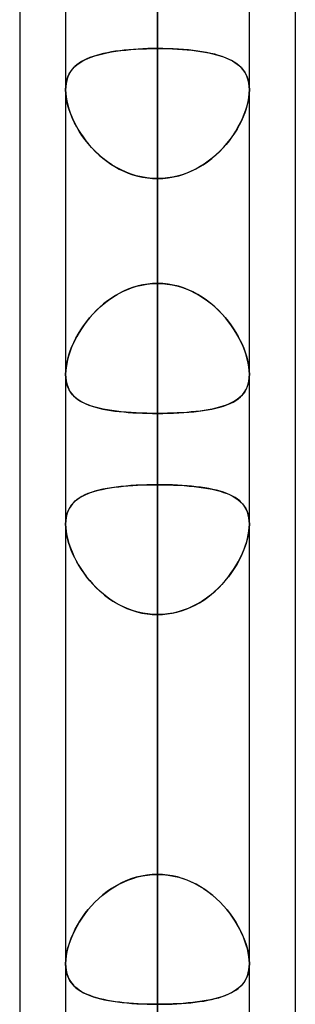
# Model space of a CAD drawing. Header units: millimetres. Extents: x -97 to 82, y -215 to 215.
# Tile 20 of 84: x -44 to -41.62, y -79.33 to -70.84. Entities that reach past the tile are written whole.
import ezdxf

# ---------------------------------------------------------------- set-up
doc = ezdxf.new("R2010")
doc.units = ezdxf.units.MM
doc.layers.add('MAIN-1', color=7, linetype='Continuous')
doc.layers.add('MAIN-2', color=7, linetype='Continuous')

msp = doc.modelspace()

# ---------------------------------------------------------------- linework, layer by layer
at = {"layer": 'MAIN-1'}
for p, q in [((-42.8113, 0), (-42.8113, -109.3184)), ((-43.6038, 0), (-43.6038, -108.8839)), ((-42.0188, -108.7738), (-42.0188, 0)), ((-44, -57.1029), (-44, -109.5547)), ((-41.6225, -57.4772), (-41.6225, -108.9024)), ((-43.6038, -71.4407), (-43.6037, -71.4403)), ((-43.6038, -71.441), (-43.6038, -71.4407)), ((-43.6038, -71.4414), (-43.6038, -71.441)), ((-43.6038, -71.4417), (-43.6038, -71.4414)), ((-43.6038, -71.4421), (-43.6038, -71.4417)), ((-43.6038, -71.4424), (-43.6038, -71.4421)), ((-42.0188, -71.44), (-42.0187, -71.4404)), ((-42.0187, -71.4404), (-42.0187, -71.4408)), ((-42.0187, -71.4408), (-42.0187, -71.4412)), ((-42.0187, -71.4412), (-42.0187, -71.4416)), ((-42.0187, -71.4416), (-42.0187, -71.442)), ((-42.0187, -71.442), (-42.0187, -71.4424)), ((-43.6038, -78.9811), (-43.6038, -78.9803)), ((-43.6038, -78.9818), (-43.6038, -78.9811)), ((-43.6038, -78.9826), (-43.6038, -78.9818)), ((-43.6038, -78.9834), (-43.6038, -78.9826)), ((-43.6038, -78.9841), (-43.6038, -78.9834)), ((-43.6037, -78.9849), (-43.6038, -78.9841)), ((-42.0187, -78.9819), (-42.0188, -78.9823)), ((-42.0187, -78.9804), (-42.0187, -78.9807)), ((-42.0187, -78.9807), (-42.0187, -78.981)), ((-42.0187, -78.981), (-42.0187, -78.9813)), ((-42.0187, -78.9813), (-42.0187, -78.9816)), ((-42.0187, -78.9816), (-42.0187, -78.9819))]:
    msp.add_line(p, q, dxfattribs=at)
at = {"layer": 'MAIN-2'}
for p, q in [((-42.8113, 0), (-42.8113, -100.4781)), ((-42.8113, 0), (-42.8113, -91.7312)), ((-42.8113, 0), (-42.8113, -82.9832)), ((-42.8113, 0), (-42.8113, -74.2339)), ((-42.8113, 0), (-42.8113, -108.1031)), ((-42.8113, 0), (-42.8113, -99.3568)), ((-42.8113, 0), (-42.8113, -90.6097)), ((-42.8113, 0), (-42.8113, -81.8616)), ((-42.8113, 0), (-42.8113, -73.112)), ((-42.8113, -108.1031), (-42.8113, 0)), ((-42.8113, -99.3568), (-42.8113, 0)), ((-42.8113, -90.6097), (-42.8113, 0)), ((-42.8113, -81.8616), (-42.8113, 0)), ((-42.8113, -73.112), (-42.8113, 0)), ((-42.8113, -109.3184), (-42.8113, 0)), ((-42.8113, -100.4781), (-42.8113, 0)), ((-42.8113, -91.7312), (-42.8113, 0)), ((-42.8113, -82.9832), (-42.8113, 0)), ((-42.8113, -74.2339), (-42.8113, 0)), ((-42.8113, -62.1878), (-42.8113, -83.5295)), ((-42.8113, -85.1145), (-42.8113, -63.4533)), ((-42.8113, -63.4533), (-42.8113, -71.0851)), ((-42.8113, -71.0851), (-42.8113, -63.4533)), ((-42.8113, -73.112), (-42.8113, -65.4827)), ((-42.8113, -65.4827), (-42.8113, -73.112)), ((-42.8113, -67.2254), (-42.8113, -74.8486)), ((-42.8113, -74.8486), (-42.8113, -67.2254)), ((-42.8113, -78.2109), (-42.8113, -70.5876)), ((-42.8113, -70.5876), (-42.8113, -78.2109)), ((-43.1365, -71.104), (-43.1734, -71.1091)), ((-43.1694, -71.1085), (-43.1283, -71.103)), ((-43.0985, -71.0996), (-43.1365, -71.104)), ((-43.1283, -71.103), (-43.0858, -71.0983)), ((-43.0594, -71.0957), (-43.0985, -71.0996)), ((-43.0858, -71.0983), (-43.042, -71.0942)), ((-43.0194, -71.0925), (-43.0594, -71.0957)), ((-43.042, -71.0942), (-42.9972, -71.0909)), ((-42.9787, -71.0898), (-43.0194, -71.0925)), ((-42.9972, -71.0909), (-42.9517, -71.0884)), ((-42.9375, -71.0877), (-42.9787, -71.0898)), ((-42.9517, -71.0884), (-42.9055, -71.0866)), ((-42.8958, -71.0863), (-42.9375, -71.0877)), ((-42.9055, -71.0866), (-42.8586, -71.0855)), ((-42.8537, -71.0854), (-42.8958, -71.0863)), ((-42.8586, -71.0855), (-42.8112, -71.0851)), ((-42.8112, -71.0851), (-42.8537, -71.0854)), ((-42.8113, -71.0851), (-42.8113, -95.8925)), ((-42.7654, -71.0855), (-42.8112, -71.0851)), ((-42.8112, -71.0851), (-42.7675, -71.0854)), ((-42.7675, -71.0854), (-42.7242, -71.0863)), ((-42.72, -71.0865), (-42.7654, -71.0855)), ((-42.7242, -71.0863), (-42.6812, -71.0879)), ((-42.6752, -71.0882), (-42.72, -71.0865)), ((-42.6812, -71.0879), (-42.6388, -71.0901)), ((-42.6311, -71.0906), (-42.6752, -71.0882)), ((-42.6388, -71.0901), (-42.597, -71.0929)), ((-42.5877, -71.0936), (-42.6311, -71.0906)), ((-42.597, -71.0929), (-42.5559, -71.0964)), ((-42.5451, -71.0974), (-42.5877, -71.0936)), ((-42.5559, -71.0964), (-42.5158, -71.1005)), ((-42.5037, -71.1019), (-42.5451, -71.0974)), ((-42.5158, -71.1005), (-42.4769, -71.1052)), ((-42.4635, -71.107), (-42.5037, -71.1019)), ((-42.4769, -71.1052), (-42.4392, -71.1106)), ((-42.4248, -71.1129), (-42.4635, -71.107)), ((-43.4443, -71.1858), (-43.4667, -71.1982)), ((-43.4637, -71.1965), (-43.4385, -71.1829)), ((-43.4202, -71.1742), (-43.4443, -71.1858)), ((-43.4385, -71.1829), (-43.4113, -71.1703)), ((-43.3946, -71.1635), (-43.4202, -71.1742)), ((-43.4113, -71.1703), (-43.3822, -71.1588)), ((-43.3674, -71.1536), (-43.3946, -71.1635)), ((-43.3822, -71.1588), (-43.3511, -71.1482)), ((-43.3387, -71.1444), (-43.3674, -71.1536)), ((-43.3511, -71.1482), (-43.3181, -71.1386)), ((-43.3084, -71.136), (-43.3387, -71.1444)), ((-43.3181, -71.1386), (-43.2834, -71.1298)), ((-43.2766, -71.1282), (-43.3084, -71.136)), ((-43.2834, -71.1298), (-43.247, -71.1219)), ((-43.2435, -71.1212), (-43.2766, -71.1282)), ((-43.247, -71.1219), (-43.209, -71.1148)), ((-43.209, -71.1148), (-43.2435, -71.1212)), ((-43.209, -71.1148), (-43.1694, -71.1085)), ((-43.1734, -71.1091), (-43.209, -71.1148)), ((-42.4392, -71.1106), (-42.4028, -71.1167)), ((-42.3876, -71.1195), (-42.4248, -71.1129)), ((-42.4028, -71.1167), (-42.3677, -71.1235)), ((-42.3518, -71.1269), (-42.3876, -71.1195)), ((-42.3677, -71.1235), (-42.3341, -71.131)), ((-42.3176, -71.1351), (-42.3518, -71.1269)), ((-42.3341, -71.131), (-42.3019, -71.1392)), ((-42.285, -71.1441), (-42.3176, -71.1351)), ((-42.3019, -71.1392), (-42.2713, -71.1482)), ((-42.2541, -71.1539), (-42.285, -71.1441)), ((-42.2713, -71.1482), (-42.2424, -71.158)), ((-42.225, -71.1646), (-42.2541, -71.1539)), ((-42.2424, -71.158), (-42.2152, -71.1686)), ((-42.1978, -71.1763), (-42.225, -71.1646)), ((-42.2152, -71.1686), (-42.1896, -71.1801)), ((-42.1723, -71.1889), (-42.1978, -71.1763)), ((-42.1896, -71.1801), (-42.1657, -71.1925)), ((-42.1488, -71.2025), (-42.1723, -71.1889)), ((-42.1657, -71.1925), (-42.1436, -71.2058)), ((-43.5546, -71.276), (-43.5673, -71.2953)), ((-43.5596, -71.283), (-43.5444, -71.2629)), ((-43.5402, -71.258), (-43.5546, -71.276)), ((-43.5444, -71.2629), (-43.5272, -71.2443)), ((-43.5242, -71.2413), (-43.5402, -71.258)), ((-43.5272, -71.2443), (-43.5081, -71.2271)), ((-43.5066, -71.2259), (-43.5242, -71.2413)), ((-43.5081, -71.2271), (-43.4869, -71.2112)), ((-43.4874, -71.2115), (-43.5066, -71.2259)), ((-43.4667, -71.1982), (-43.4874, -71.2115)), ((-43.4869, -71.2112), (-43.4637, -71.1965)), ((-42.1271, -71.2172), (-42.1488, -71.2025)), ((-42.1436, -71.2058), (-42.1232, -71.2202)), ((-42.1074, -71.2331), (-42.1271, -71.2172)), ((-42.1232, -71.2202), (-42.1045, -71.2356)), ((-42.0895, -71.2501), (-42.1074, -71.2331)), ((-42.1045, -71.2356), (-42.0874, -71.2524)), ((-42.0735, -71.2685), (-42.0895, -71.2501)), ((-42.0874, -71.2524), (-42.072, -71.2705)), ((-42.0593, -71.2885), (-42.0735, -71.2685)), ((-42.072, -71.2705), (-42.0584, -71.29)), ((-43.5945, -71.3624), (-43.5996, -71.3877)), ((-43.5985, -71.3811), (-43.5922, -71.3539)), ((-43.5873, -71.3385), (-43.5945, -71.3624)), ((-43.5922, -71.3539), (-43.5836, -71.3284)), ((-43.5783, -71.3161), (-43.5873, -71.3385)), ((-43.5836, -71.3284), (-43.5727, -71.3048)), ((-43.5673, -71.2953), (-43.5783, -71.3161)), ((-43.5727, -71.3048), (-43.5596, -71.283)), ((-42.0472, -71.31), (-42.0593, -71.2885)), ((-42.0584, -71.29), (-42.0467, -71.3111)), ((-42.0371, -71.3332), (-42.0472, -71.31)), ((-42.0467, -71.3111), (-42.0369, -71.3337)), ((-42.0291, -71.3582), (-42.0371, -71.3332)), ((-42.0369, -71.3337), (-42.0291, -71.3581)), ((-42.0291, -71.3581), (-42.0235, -71.384)), ((-42.0233, -71.3848), (-42.0291, -71.3582)), ((-43.6028, -71.4144), (-43.6038, -71.4424)), ((-43.6026, -71.4743), (-43.6038, -71.4424)), ((-43.6038, -71.4424), (-43.6027, -71.4726)), ((-43.6037, -71.4403), (-43.6024, -71.41)), ((-43.5996, -71.3877), (-43.6028, -71.4144)), ((-43.6024, -71.41), (-43.5985, -71.3811)), ((-42.0235, -71.384), (-42.02, -71.4113)), ((-42.0199, -71.4129), (-42.0233, -71.3848)), ((-42.02, -71.4113), (-42.0188, -71.44)), ((-42.02, -71.4743), (-42.0187, -71.4424)), ((-42.0187, -71.4424), (-42.0199, -71.4129)), ((-42.0187, -71.4424), (-42.0198, -71.4726)), ((-43.6027, -71.4726), (-43.5993, -71.5042)), ((-43.5988, -71.5078), (-43.6026, -71.4743)), ((-43.5993, -71.5042), (-43.5937, -71.5372)), ((-43.5926, -71.5427), (-43.5988, -71.5078)), ((-42.0299, -71.5427), (-42.0237, -71.5078)), ((-42.0232, -71.5042), (-42.0288, -71.5372)), ((-42.0237, -71.5078), (-42.02, -71.4743)), ((-42.0198, -71.4726), (-42.0232, -71.5042)), ((-43.5937, -71.5372), (-43.586, -71.571)), ((-43.584, -71.5784), (-43.5926, -71.5427)), ((-43.586, -71.571), (-43.5761, -71.6053)), ((-43.5731, -71.6147), (-43.584, -71.5784)), ((-43.5761, -71.6053), (-43.5642, -71.6401)), ((-43.56, -71.6514), (-43.5731, -71.6147)), ((-42.0625, -71.6514), (-42.0494, -71.6147)), ((-42.0464, -71.6053), (-42.0583, -71.6401)), ((-42.0494, -71.6147), (-42.0385, -71.5784)), ((-42.0365, -71.571), (-42.0464, -71.6053)), ((-42.0385, -71.5784), (-42.0299, -71.5427)), ((-42.0288, -71.5372), (-42.0365, -71.571)), ((-43.5642, -71.6401), (-43.5504, -71.6751)), ((-43.5447, -71.6883), (-43.56, -71.6514)), ((-43.5504, -71.6751), (-43.5346, -71.7103)), ((-43.5273, -71.7251), (-43.5447, -71.6883)), ((-42.0952, -71.7251), (-42.0778, -71.6883)), ((-42.0721, -71.6751), (-42.0879, -71.7103)), ((-42.0778, -71.6883), (-42.0625, -71.6514)), ((-42.0583, -71.6401), (-42.0721, -71.6751)), ((-43.5346, -71.7103), (-43.5169, -71.7453)), ((-43.5079, -71.7617), (-43.5273, -71.7251)), ((-43.5169, -71.7453), (-43.4974, -71.7801)), ((-43.4865, -71.7982), (-43.5079, -71.7617)), ((-43.4974, -71.7801), (-43.4762, -71.8145)), ((-42.1251, -71.7801), (-42.1463, -71.8145)), ((-42.136, -71.7982), (-42.1145, -71.7617)), ((-42.1056, -71.7453), (-42.1251, -71.7801)), ((-42.1145, -71.7617), (-42.0952, -71.7251)), ((-42.0879, -71.7103), (-42.1056, -71.7453)), ((-43.4631, -71.8343), (-43.4865, -71.7982)), ((-43.4762, -71.8145), (-43.4533, -71.8484)), ((-43.4375, -71.8699), (-43.4631, -71.8343)), ((-43.4533, -71.8484), (-43.4287, -71.8815)), ((-43.41, -71.9048), (-43.4375, -71.8699)), ((-42.2125, -71.9048), (-42.185, -71.8699)), ((-42.1692, -71.8484), (-42.1938, -71.8815)), ((-42.185, -71.8699), (-42.1594, -71.8343)), ((-42.1463, -71.8145), (-42.1692, -71.8484)), ((-42.1594, -71.8343), (-42.136, -71.7982)), ((-43.4287, -71.8815), (-43.4025, -71.9138)), ((-43.3805, -71.9388), (-43.41, -71.9048)), ((-43.4025, -71.9138), (-43.3748, -71.945)), ((-43.3491, -71.9717), (-43.3805, -71.9388)), ((-43.3748, -71.945), (-43.3456, -71.9751)), ((-42.2477, -71.945), (-42.2769, -71.9751)), ((-42.2734, -71.9717), (-42.242, -71.9388)), ((-42.22, -71.9138), (-42.2477, -71.945)), ((-42.242, -71.9388), (-42.2125, -71.9048)), ((-42.1938, -71.8815), (-42.22, -71.9138)), ((-43.3158, -72.0033), (-43.3491, -71.9717)), ((-43.3456, -71.9751), (-43.315, -72.004)), ((-43.2806, -72.0333), (-43.3158, -72.0033)), ((-43.315, -72.004), (-43.2829, -72.0314)), ((-43.2829, -72.0314), (-43.2494, -72.0574)), ((-43.2439, -72.0614), (-43.2806, -72.0333)), ((-42.3786, -72.0614), (-42.3419, -72.0333)), ((-42.3396, -72.0314), (-42.3731, -72.0574)), ((-42.3419, -72.0333), (-42.3067, -72.0033)), ((-42.3075, -72.004), (-42.3396, -72.0314)), ((-42.2769, -71.9751), (-42.3075, -72.004)), ((-42.3067, -72.0033), (-42.2734, -71.9717)), ((-43.2494, -72.0574), (-43.2146, -72.0817)), ((-43.2056, -72.0875), (-43.2439, -72.0614)), ((-43.2146, -72.0817), (-43.1785, -72.1042)), ((-43.1659, -72.1115), (-43.2056, -72.0875)), ((-43.1785, -72.1042), (-43.1411, -72.1249)), ((-43.1248, -72.1331), (-43.1659, -72.1115)), ((-43.1411, -72.1249), (-43.1026, -72.1435)), ((-42.4813, -72.1249), (-42.5199, -72.1435)), ((-42.4977, -72.1331), (-42.4566, -72.1115)), ((-42.444, -72.1042), (-42.4813, -72.1249)), ((-42.4566, -72.1115), (-42.4169, -72.0875)), ((-42.4079, -72.0817), (-42.444, -72.1042)), ((-42.4169, -72.0875), (-42.3786, -72.0614)), ((-42.3731, -72.0574), (-42.4079, -72.0817)), ((-43.0824, -72.1523), (-43.1248, -72.1331)), ((-43.1026, -72.1435), (-43.0631, -72.16)), ((-43.0388, -72.1688), (-43.0824, -72.1523)), ((-43.0631, -72.16), (-43.0227, -72.1741)), ((-42.9945, -72.1825), (-43.0388, -72.1688)), ((-43.0227, -72.1741), (-42.9814, -72.1859)), ((-42.9495, -72.1932), (-42.9945, -72.1825)), ((-42.9814, -72.1859), (-42.9394, -72.1952)), ((-42.9038, -72.201), (-42.9495, -72.1932)), ((-42.9394, -72.1952), (-42.897, -72.2019)), ((-42.8577, -72.2057), (-42.9038, -72.201)), ((-42.897, -72.2019), (-42.8542, -72.2059)), ((-42.8112, -72.2072), (-42.8577, -72.2057)), ((-42.8542, -72.2059), (-42.8112, -72.2072)), ((-42.8113, -97.4775), (-42.8113, -72.2072)), ((-42.8113, -72.2072), (-42.8113, -79.8366)), ((-42.8112, -72.2072), (-42.7648, -72.2057)), ((-42.7683, -72.2059), (-42.8112, -72.2072)), ((-42.8113, -79.8366), (-42.8113, -72.2072)), ((-42.7255, -72.2019), (-42.7683, -72.2059)), ((-42.7648, -72.2057), (-42.7187, -72.201)), ((-42.6831, -72.1952), (-42.7255, -72.2019)), ((-42.7187, -72.201), (-42.673, -72.1932)), ((-42.6411, -72.1859), (-42.6831, -72.1952)), ((-42.673, -72.1932), (-42.628, -72.1825)), ((-42.5998, -72.1741), (-42.6411, -72.1859)), ((-42.628, -72.1825), (-42.5837, -72.1688)), ((-42.5594, -72.16), (-42.5998, -72.1741)), ((-42.5837, -72.1688), (-42.5401, -72.1523)), ((-42.5199, -72.1435), (-42.5594, -72.16)), ((-42.5401, -72.1523), (-42.4977, -72.1331)), ((-43.0192, -73.1452), (-43.0593, -73.1595)), ((-43.0347, -73.1504), (-42.9913, -73.1368)), ((-42.9786, -73.1334), (-43.0192, -73.1452)), ((-42.9913, -73.1368), (-42.9472, -73.1261)), ((-42.9374, -73.1241), (-42.9786, -73.1334)), ((-42.9472, -73.1261), (-42.9024, -73.1183)), ((-42.8957, -73.1174), (-42.9374, -73.1241)), ((-42.9024, -73.1183), (-42.8571, -73.1136)), ((-42.8536, -73.1134), (-42.8957, -73.1174)), ((-42.8571, -73.1136), (-42.8112, -73.112)), ((-42.8112, -73.112), (-42.8536, -73.1134)), ((-42.8112, -73.112), (-42.7688, -73.1134)), ((-42.7654, -73.1136), (-42.8112, -73.112)), ((-42.7688, -73.1134), (-42.7268, -73.1174)), ((-42.7201, -73.1183), (-42.7654, -73.1136)), ((-42.7268, -73.1174), (-42.6851, -73.1241)), ((-42.6753, -73.1261), (-42.7201, -73.1183)), ((-42.6851, -73.1241), (-42.6439, -73.1334)), ((-42.6312, -73.1368), (-42.6753, -73.1261)), ((-42.6439, -73.1334), (-42.6033, -73.1452)), ((-42.5878, -73.1504), (-42.6312, -73.1368)), ((-42.6033, -73.1452), (-42.5632, -73.1595)), ((-43.2348, -73.2564), (-43.1975, -73.2308)), ((-43.1732, -73.2156), (-43.2089, -73.2383)), ((-43.1975, -73.2308), (-43.1588, -73.2072)), ((-43.1364, -73.1949), (-43.1732, -73.2156)), ((-43.1588, -73.2072), (-43.1187, -73.1858)), ((-43.0984, -73.1761), (-43.1364, -73.1949)), ((-43.1187, -73.1858), (-43.0772, -73.1668)), ((-43.0593, -73.1595), (-43.0984, -73.1761)), ((-43.0772, -73.1668), (-43.0347, -73.1504)), ((-42.5453, -73.1668), (-42.5878, -73.1504)), ((-42.5632, -73.1595), (-42.5241, -73.1761)), ((-42.5038, -73.1858), (-42.5453, -73.1668)), ((-42.5241, -73.1761), (-42.4861, -73.1949)), ((-42.4637, -73.2072), (-42.5038, -73.1858)), ((-42.4861, -73.1949), (-42.4493, -73.2156)), ((-42.425, -73.2308), (-42.4637, -73.2072)), ((-42.4493, -73.2156), (-42.4136, -73.2383)), ((-42.3877, -73.2564), (-42.425, -73.2308)), ((-43.3083, -73.3164), (-43.3386, -73.3453)), ((-43.3374, -73.344), (-43.3048, -73.3132)), ((-43.2765, -73.2889), (-43.3083, -73.3164)), ((-43.3048, -73.3132), (-43.2705, -73.284)), ((-43.2434, -73.2628), (-43.2765, -73.2889)), ((-43.2705, -73.284), (-43.2348, -73.2564)), ((-43.2089, -73.2383), (-43.2434, -73.2628)), ((-42.4136, -73.2383), (-42.3791, -73.2628)), ((-42.352, -73.284), (-42.3877, -73.2564)), ((-42.3791, -73.2628), (-42.346, -73.2889)), ((-42.3177, -73.3132), (-42.352, -73.284)), ((-42.346, -73.2889), (-42.3142, -73.3164)), ((-42.2851, -73.344), (-42.3177, -73.3132)), ((-42.3142, -73.3164), (-42.2839, -73.3453)), ((-43.3974, -73.4094), (-43.3683, -73.3762)), ((-43.3674, -73.3752), (-43.3946, -73.4061)), ((-43.3683, -73.3762), (-43.3374, -73.344)), ((-43.3386, -73.3453), (-43.3674, -73.3752)), ((-42.2542, -73.3762), (-42.2851, -73.344)), ((-42.2839, -73.3453), (-42.2551, -73.3752)), ((-42.2551, -73.3752), (-42.2279, -73.4061)), ((-42.2251, -73.4094), (-42.2542, -73.3762)), ((-43.4737, -73.5138), (-43.4501, -73.4784)), ((-43.4443, -73.4701), (-43.4667, -73.5029)), ((-43.4501, -73.4784), (-43.4247, -73.4436)), ((-43.4202, -73.4378), (-43.4443, -73.4701)), ((-43.4247, -73.4436), (-43.3974, -73.4094)), ((-43.3946, -73.4061), (-43.4202, -73.4378)), ((-42.2279, -73.4061), (-42.2023, -73.4378)), ((-42.1978, -73.4436), (-42.2251, -73.4094)), ((-42.2023, -73.4378), (-42.1782, -73.4701)), ((-42.1724, -73.4784), (-42.1978, -73.4436)), ((-42.1782, -73.4701), (-42.1558, -73.5029)), ((-42.1488, -73.5138), (-42.1724, -73.4784)), ((-43.5066, -73.5695), (-43.5242, -73.6032)), ((-43.5151, -73.5854), (-43.4954, -73.5495)), ((-43.4875, -73.5361), (-43.5066, -73.5695)), ((-43.4954, -73.5495), (-43.4737, -73.5138)), ((-43.4667, -73.5029), (-43.4875, -73.5361)), ((-42.1558, -73.5029), (-42.135, -73.5361)), ((-42.1271, -73.5495), (-42.1488, -73.5138)), ((-42.135, -73.5361), (-42.1159, -73.5695)), ((-42.1073, -73.5854), (-42.1271, -73.5495)), ((-42.1159, -73.5695), (-42.0983, -73.6032)), ((-43.5403, -73.6371), (-43.5547, -73.6711)), ((-43.549, -73.6573), (-43.533, -73.6213)), ((-43.5242, -73.6032), (-43.5403, -73.6371)), ((-43.533, -73.6213), (-43.5151, -73.5854)), ((-42.0895, -73.6213), (-42.1073, -73.5854)), ((-42.0983, -73.6032), (-42.0822, -73.6371)), ((-42.0735, -73.6573), (-42.0895, -73.6213)), ((-42.0822, -73.6371), (-42.0678, -73.6711)), ((-43.5783, -73.7387), (-43.5873, -73.7719)), ((-43.5854, -73.7643), (-43.5753, -73.729)), ((-43.5674, -73.705), (-43.5783, -73.7387)), ((-43.5753, -73.729), (-43.5632, -73.6933)), ((-43.5547, -73.6711), (-43.5674, -73.705)), ((-43.5632, -73.6933), (-43.549, -73.6573)), ((-42.0593, -73.6933), (-42.0735, -73.6573)), ((-42.0678, -73.6711), (-42.0551, -73.705)), ((-42.0472, -73.729), (-42.0593, -73.6933)), ((-42.0551, -73.705), (-42.0442, -73.7387)), ((-42.0371, -73.7643), (-42.0472, -73.729)), ((-42.0442, -73.7387), (-42.0352, -73.7719)), ((-43.5945, -73.8046), (-43.5997, -73.8363)), ((-43.5992, -73.8327), (-43.5934, -73.799)), ((-43.5873, -73.7719), (-43.5945, -73.8046)), ((-43.5934, -73.799), (-43.5854, -73.7643)), ((-42.0291, -73.799), (-42.0371, -73.7643)), ((-42.0352, -73.7719), (-42.028, -73.8046)), ((-42.0233, -73.8327), (-42.0291, -73.799)), ((-42.028, -73.8046), (-42.0228, -73.8363)), ((-43.6038, -73.896), (-43.6026, -73.8651)), ((-43.6028, -73.8667), (-43.6038, -73.896)), ((-43.6038, -73.896), (-43.6027, -73.9249)), ((-43.6025, -73.9264), (-43.6038, -73.896)), ((-43.5997, -73.8363), (-43.6028, -73.8667)), ((-43.6026, -73.8651), (-43.5992, -73.8327)), ((-42.0199, -73.8651), (-42.0233, -73.8327)), ((-42.0228, -73.8363), (-42.0197, -73.8667)), ((-42.02, -73.9264), (-42.0187, -73.896)), ((-42.0187, -73.896), (-42.0199, -73.8651)), ((-42.0187, -73.896), (-42.0198, -73.9249)), ((-42.0197, -73.8667), (-42.0187, -73.896)), ((-43.6027, -73.9249), (-43.5993, -73.9524)), ((-43.5988, -73.9553), (-43.6025, -73.9264)), ((-43.5993, -73.9524), (-43.5937, -73.9784)), ((-43.5926, -73.9825), (-43.5988, -73.9553)), ((-43.5937, -73.9784), (-43.586, -74.0027)), ((-43.584, -74.0078), (-43.5926, -73.9825)), ((-42.0385, -74.0078), (-42.0299, -73.9825)), ((-42.0288, -73.9784), (-42.0365, -74.0027)), ((-42.0299, -73.9825), (-42.0237, -73.9553)), ((-42.0232, -73.9524), (-42.0288, -73.9784)), ((-42.0237, -73.9553), (-42.02, -73.9264)), ((-42.0198, -73.9249), (-42.0232, -73.9524)), ((-43.586, -74.0027), (-43.5761, -74.0252)), ((-43.5731, -74.0311), (-43.584, -74.0078)), ((-43.5761, -74.0252), (-43.5642, -74.0461)), ((-43.5599, -74.0525), (-43.5731, -74.0311)), ((-43.5642, -74.0461), (-43.5503, -74.0653)), ((-43.5446, -74.0721), (-43.5599, -74.0525)), ((-43.5503, -74.0653), (-43.5345, -74.083)), ((-43.5273, -74.0901), (-43.5446, -74.0721)), ((-42.0952, -74.0901), (-42.0779, -74.0721)), ((-42.0722, -74.0653), (-42.088, -74.083)), ((-42.0779, -74.0721), (-42.0626, -74.0525)), ((-42.0583, -74.0461), (-42.0722, -74.0653)), ((-42.0626, -74.0525), (-42.0494, -74.0311)), ((-42.0464, -74.0252), (-42.0583, -74.0461)), ((-42.0494, -74.0311), (-42.0385, -74.0078)), ((-42.0365, -74.0027), (-42.0464, -74.0252)), ((-43.5345, -74.083), (-43.5169, -74.0994)), ((-43.5079, -74.1066), (-43.5273, -74.0901)), ((-43.5169, -74.0994), (-43.4974, -74.1143)), ((-43.4865, -74.1217), (-43.5079, -74.1066)), ((-43.4974, -74.1143), (-43.4762, -74.1281)), ((-43.4631, -74.1355), (-43.4865, -74.1217)), ((-43.4762, -74.1281), (-43.4533, -74.1406)), ((-43.4376, -74.1482), (-43.4631, -74.1355)), ((-43.4533, -74.1406), (-43.4287, -74.1521)), ((-43.41, -74.1597), (-43.4376, -74.1482)), ((-43.4287, -74.1521), (-43.4026, -74.1625)), ((-43.3806, -74.1702), (-43.41, -74.1597)), ((-43.4026, -74.1625), (-43.3749, -74.172)), ((-42.2199, -74.1625), (-42.2476, -74.172)), ((-42.2419, -74.1702), (-42.2125, -74.1597)), ((-42.1938, -74.1521), (-42.2199, -74.1625)), ((-42.2125, -74.1597), (-42.1849, -74.1482)), ((-42.1692, -74.1406), (-42.1938, -74.1521)), ((-42.1849, -74.1482), (-42.1594, -74.1355)), ((-42.1463, -74.1281), (-42.1692, -74.1406)), ((-42.1594, -74.1355), (-42.136, -74.1217)), ((-42.1251, -74.1143), (-42.1463, -74.1281)), ((-42.136, -74.1217), (-42.1146, -74.1066)), ((-42.1056, -74.0994), (-42.1251, -74.1143)), ((-42.1146, -74.1066), (-42.0952, -74.0901)), ((-42.088, -74.083), (-42.1056, -74.0994)), ((-43.3492, -74.1797), (-43.3806, -74.1702)), ((-43.3749, -74.172), (-43.3457, -74.1807)), ((-43.3158, -74.1884), (-43.3492, -74.1797)), ((-43.3457, -74.1807), (-43.3151, -74.1886)), ((-43.2807, -74.1961), (-43.3158, -74.1884)), ((-43.3151, -74.1886), (-43.283, -74.1957)), ((-43.283, -74.1957), (-43.2495, -74.2021)), ((-43.244, -74.203), (-43.2807, -74.1961)), ((-43.2495, -74.2021), (-43.2147, -74.2078)), ((-43.2057, -74.2091), (-43.244, -74.203)), ((-43.2147, -74.2078), (-43.1786, -74.2129)), ((-43.166, -74.2145), (-43.2057, -74.2091)), ((-43.1786, -74.2129), (-43.1413, -74.2174)), ((-43.1249, -74.2191), (-43.166, -74.2145)), ((-43.1413, -74.2174), (-43.1028, -74.2213)), ((-43.0825, -74.2231), (-43.1249, -74.2191)), ((-43.1028, -74.2213), (-43.0633, -74.2247)), ((-43.0389, -74.2264), (-43.0825, -74.2231)), ((-43.0633, -74.2247), (-43.0228, -74.2275)), ((-42.9946, -74.2291), (-43.0389, -74.2264)), ((-43.0228, -74.2275), (-42.9815, -74.2298)), ((-42.9495, -74.2312), (-42.9946, -74.2291)), ((-42.9815, -74.2298), (-42.9395, -74.2316)), ((-42.9039, -74.2327), (-42.9495, -74.2312)), ((-42.9395, -74.2316), (-42.897, -74.2328)), ((-42.8578, -74.2336), (-42.9039, -74.2327)), ((-42.897, -74.2328), (-42.8543, -74.2336)), ((-42.8112, -74.2339), (-42.8578, -74.2336)), ((-42.8543, -74.2336), (-42.8112, -74.2339)), ((-42.8113, -81.8616), (-42.8113, -74.2339)), ((-42.7682, -74.2336), (-42.8112, -74.2339)), ((-42.8112, -74.2339), (-42.7647, -74.2336)), ((-42.8113, -74.2339), (-42.8113, -81.8616)), ((-42.7255, -74.2328), (-42.7682, -74.2336)), ((-42.7647, -74.2336), (-42.7186, -74.2327)), ((-42.683, -74.2316), (-42.7255, -74.2328)), ((-42.7186, -74.2327), (-42.673, -74.2312)), ((-42.641, -74.2298), (-42.683, -74.2316)), ((-42.673, -74.2312), (-42.6279, -74.2291)), ((-42.5997, -74.2275), (-42.641, -74.2298)), ((-42.6279, -74.2291), (-42.5836, -74.2264)), ((-42.5592, -74.2247), (-42.5997, -74.2275)), ((-42.5836, -74.2264), (-42.54, -74.2231)), ((-42.5197, -74.2213), (-42.5592, -74.2247)), ((-42.54, -74.2231), (-42.4976, -74.2191)), ((-42.4812, -74.2174), (-42.5197, -74.2213)), ((-42.4976, -74.2191), (-42.4565, -74.2145)), ((-42.4439, -74.2129), (-42.4812, -74.2174)), ((-42.4565, -74.2145), (-42.4168, -74.2091)), ((-42.4078, -74.2078), (-42.4439, -74.2129)), ((-42.4168, -74.2091), (-42.3785, -74.203)), ((-42.373, -74.2021), (-42.4078, -74.2078)), ((-42.3785, -74.203), (-42.3418, -74.1961)), ((-42.3395, -74.1957), (-42.373, -74.2021)), ((-42.3418, -74.1961), (-42.3067, -74.1884)), ((-42.3074, -74.1886), (-42.3395, -74.1957)), ((-42.2768, -74.1807), (-42.3074, -74.1886)), ((-42.3067, -74.1884), (-42.2733, -74.1797)), ((-42.2476, -74.172), (-42.2768, -74.1807)), ((-42.2733, -74.1797), (-42.2419, -74.1702)), ((-43.411, -74.9253), (-43.4383, -74.937)), ((-43.4342, -74.9351), (-43.4083, -74.9242)), ((-43.3817, -74.9146), (-43.411, -74.9253)), ((-43.4083, -74.9242), (-43.3807, -74.9142)), ((-43.3505, -74.9048), (-43.3817, -74.9146)), ((-43.3807, -74.9142), (-43.3514, -74.9051)), ((-43.3514, -74.9051), (-43.3205, -74.8968)), ((-43.3174, -74.896), (-43.3505, -74.9048)), ((-43.3205, -74.8968), (-43.2881, -74.8892)), ((-43.2823, -74.888), (-43.3174, -74.896)), ((-43.2881, -74.8892), (-43.2543, -74.8824)), ((-43.2456, -74.8809), (-43.2823, -74.888)), ((-43.2543, -74.8824), (-43.2192, -74.8763)), ((-43.2074, -74.8745), (-43.2456, -74.8809)), ((-43.2192, -74.8763), (-43.1827, -74.8709)), ((-43.1677, -74.8689), (-43.2074, -74.8745)), ((-43.1827, -74.8709), (-43.1449, -74.8661)), ((-43.1265, -74.8641), (-43.1677, -74.8689)), ((-43.1449, -74.8661), (-43.1059, -74.862)), ((-43.0841, -74.8599), (-43.1265, -74.8641)), ((-43.1059, -74.862), (-43.0658, -74.8584)), ((-43.0403, -74.8564), (-43.0841, -74.8599)), ((-43.0658, -74.8584), (-43.0249, -74.8553)), ((-42.9957, -74.8536), (-43.0403, -74.8564)), ((-43.0249, -74.8553), (-42.9833, -74.8529)), ((-42.9503, -74.8514), (-42.9957, -74.8536)), ((-42.9833, -74.8529), (-42.9411, -74.851)), ((-42.9044, -74.8498), (-42.9503, -74.8514)), ((-42.9411, -74.851), (-42.8982, -74.8497)), ((-42.858, -74.8489), (-42.9044, -74.8498)), ((-42.8982, -74.8497), (-42.8549, -74.8489)), ((-42.8112, -74.8486), (-42.858, -74.8489)), ((-42.8549, -74.8489), (-42.8112, -74.8486)), ((-42.8113, -78.2109), (-42.8113, -74.8486)), ((-42.8113, -74.8486), (-42.8113, -78.2109)), ((-42.7676, -74.8489), (-42.8112, -74.8486)), ((-42.8112, -74.8486), (-42.7645, -74.8489)), ((-42.7243, -74.8497), (-42.7676, -74.8489)), ((-42.7645, -74.8489), (-42.7181, -74.8498)), ((-42.6814, -74.851), (-42.7243, -74.8497)), ((-42.7181, -74.8498), (-42.6722, -74.8514)), ((-42.6392, -74.8529), (-42.6814, -74.851)), ((-42.6722, -74.8514), (-42.6268, -74.8536)), ((-42.5976, -74.8553), (-42.6392, -74.8529)), ((-42.6268, -74.8536), (-42.5822, -74.8564)), ((-42.5567, -74.8584), (-42.5976, -74.8553)), ((-42.5822, -74.8564), (-42.5384, -74.8599)), ((-42.5166, -74.862), (-42.5567, -74.8584)), ((-42.5384, -74.8599), (-42.496, -74.8641)), ((-42.4776, -74.8661), (-42.5166, -74.862)), ((-42.496, -74.8641), (-42.4548, -74.8689)), ((-42.4398, -74.8709), (-42.4776, -74.8661)), ((-42.4548, -74.8689), (-42.4151, -74.8745)), ((-42.4033, -74.8763), (-42.4398, -74.8709)), ((-42.4151, -74.8745), (-42.3769, -74.8809)), ((-42.3682, -74.8824), (-42.4033, -74.8763)), ((-42.3769, -74.8809), (-42.3402, -74.888)), ((-42.3344, -74.8892), (-42.3682, -74.8824)), ((-42.3402, -74.888), (-42.3051, -74.896)), ((-42.302, -74.8968), (-42.3344, -74.8892)), ((-42.3051, -74.896), (-42.272, -74.9048)), ((-42.2711, -74.9051), (-42.302, -74.8968)), ((-42.272, -74.9048), (-42.2408, -74.9146)), ((-42.2418, -74.9142), (-42.2711, -74.9051)), ((-42.2142, -74.9242), (-42.2418, -74.9142)), ((-42.2408, -74.9146), (-42.2115, -74.9253)), ((-42.1883, -74.9351), (-42.2142, -74.9242)), ((-42.2115, -74.9253), (-42.1842, -74.937)), ((-43.5448, -75.0137), (-43.5601, -75.0335)), ((-43.5523, -75.0229), (-43.5371, -75.0052)), ((-43.5275, -74.9956), (-43.5448, -75.0137)), ((-43.5371, -75.0052), (-43.5201, -74.9889)), ((-43.5081, -74.979), (-43.5275, -74.9956)), ((-43.5201, -74.9889), (-43.5013, -74.9738)), ((-43.4869, -74.9638), (-43.5081, -74.979)), ((-43.5013, -74.9738), (-43.4807, -74.9598)), ((-43.4636, -74.9498), (-43.4869, -74.9638)), ((-43.4807, -74.9598), (-43.4584, -74.947)), ((-43.4383, -74.937), (-43.4636, -74.9498)), ((-43.4584, -74.947), (-43.4342, -74.9351)), ((-42.1641, -74.947), (-42.1883, -74.9351)), ((-42.1842, -74.937), (-42.1589, -74.9498)), ((-42.1418, -74.9598), (-42.1641, -74.947)), ((-42.1589, -74.9498), (-42.1356, -74.9638)), ((-42.1212, -74.9738), (-42.1418, -74.9598)), ((-42.1356, -74.9638), (-42.1144, -74.979)), ((-42.1024, -74.9889), (-42.1212, -74.9738)), ((-42.1144, -74.979), (-42.095, -74.9956)), ((-42.0854, -75.0052), (-42.1024, -74.9889)), ((-42.095, -74.9956), (-42.0777, -75.0137)), ((-42.0702, -75.0229), (-42.0854, -75.0052)), ((-42.0777, -75.0137), (-42.0625, -75.0335)), ((-43.5941, -75.109), (-43.5866, -75.085)), ((-43.5841, -75.0784), (-43.5927, -75.1038)), ((-43.5866, -75.085), (-43.5771, -75.0627)), ((-43.5732, -75.055), (-43.5841, -75.0784)), ((-43.5771, -75.0627), (-43.5656, -75.042)), ((-43.5601, -75.0335), (-43.5732, -75.055)), ((-43.5656, -75.042), (-43.5523, -75.0229)), ((-42.0569, -75.042), (-42.0702, -75.0229)), ((-42.0625, -75.0335), (-42.0493, -75.055)), ((-42.0454, -75.0627), (-42.0569, -75.042)), ((-42.0493, -75.055), (-42.0384, -75.0784)), ((-42.0359, -75.085), (-42.0454, -75.0627)), ((-42.0384, -75.0784), (-42.0298, -75.1038)), ((-42.0284, -75.109), (-42.0359, -75.085)), ((-43.6026, -75.1597), (-43.6038, -75.1901)), ((-43.6038, -75.19), (-43.6027, -75.1616)), ((-43.6027, -75.1616), (-43.5995, -75.1346)), ((-43.5989, -75.131), (-43.6026, -75.1597)), ((-43.5995, -75.1346), (-43.5941, -75.109)), ((-43.5927, -75.1038), (-43.5989, -75.131)), ((-42.0298, -75.1038), (-42.0236, -75.131)), ((-42.023, -75.1346), (-42.0284, -75.109)), ((-42.0236, -75.131), (-42.0199, -75.1597)), ((-42.0198, -75.1616), (-42.023, -75.1346)), ((-42.0199, -75.1597), (-42.0187, -75.1901)), ((-42.0187, -75.19), (-42.0198, -75.1616)), ((-43.6028, -75.219), (-43.6038, -75.19)), ((-43.6038, -75.1901), (-43.6026, -75.2211)), ((-43.5997, -75.2492), (-43.6028, -75.219)), ((-43.6026, -75.2211), (-43.5991, -75.2536)), ((-43.5946, -75.2807), (-43.5997, -75.2492)), ((-43.5991, -75.2536), (-43.5933, -75.2874)), ((-42.0234, -75.2536), (-42.0292, -75.2874)), ((-42.0279, -75.2807), (-42.0228, -75.2492)), ((-42.0199, -75.2211), (-42.0234, -75.2536)), ((-42.0228, -75.2492), (-42.0197, -75.219)), ((-42.0187, -75.1901), (-42.0199, -75.2211)), ((-42.0197, -75.219), (-42.0187, -75.19)), ((-43.5876, -75.3131), (-43.5946, -75.2807)), ((-43.5933, -75.2874), (-43.5853, -75.322)), ((-43.5786, -75.3461), (-43.5876, -75.3131)), ((-43.5853, -75.322), (-43.5752, -75.3572)), ((-43.5678, -75.3795), (-43.5786, -75.3461)), ((-42.0547, -75.3795), (-42.0439, -75.3461)), ((-42.0372, -75.322), (-42.0473, -75.3572)), ((-42.0439, -75.3461), (-42.0349, -75.3131)), ((-42.0292, -75.2874), (-42.0372, -75.322)), ((-42.0349, -75.3131), (-42.0279, -75.2807)), ((-43.5752, -75.3572), (-43.563, -75.3928)), ((-43.5552, -75.4131), (-43.5678, -75.3795)), ((-43.563, -75.3928), (-43.5488, -75.4287)), ((-43.5409, -75.4468), (-43.5552, -75.4131)), ((-43.5488, -75.4287), (-43.5327, -75.4646)), ((-42.0737, -75.4287), (-42.0898, -75.4646)), ((-42.0816, -75.4468), (-42.0673, -75.4131)), ((-42.0595, -75.3928), (-42.0737, -75.4287)), ((-42.0673, -75.4131), (-42.0547, -75.3795)), ((-42.0473, -75.3572), (-42.0595, -75.3928)), ((-43.525, -75.4805), (-43.5409, -75.4468)), ((-43.5327, -75.4646), (-43.5147, -75.5006)), ((-43.5075, -75.514), (-43.525, -75.4805)), ((-43.5147, -75.5006), (-43.4948, -75.5365)), ((-43.4884, -75.5472), (-43.5075, -75.514)), ((-42.1341, -75.5472), (-42.115, -75.514)), ((-42.1078, -75.5006), (-42.1277, -75.5365)), ((-42.115, -75.514), (-42.0975, -75.4805)), ((-42.0898, -75.4646), (-42.1078, -75.5006)), ((-42.0975, -75.4805), (-42.0816, -75.4468)), ((-43.4948, -75.5365), (-43.4729, -75.5722)), ((-43.4676, -75.5803), (-43.4884, -75.5472)), ((-43.4729, -75.5722), (-43.4491, -75.6075)), ((-43.4452, -75.613), (-43.4676, -75.5803)), ((-43.4491, -75.6075), (-43.4235, -75.6422)), ((-42.1734, -75.6075), (-42.199, -75.6422)), ((-42.1773, -75.613), (-42.1549, -75.5803)), ((-42.1496, -75.5722), (-42.1734, -75.6075)), ((-42.1549, -75.5803), (-42.1341, -75.5472)), ((-42.1277, -75.5365), (-42.1496, -75.5722)), ((-43.4212, -75.6452), (-43.4452, -75.613)), ((-43.4235, -75.6422), (-43.3961, -75.6762)), ((-43.3955, -75.6768), (-43.4212, -75.6452)), ((-43.3961, -75.6762), (-43.3668, -75.7092)), ((-43.3683, -75.7076), (-43.3955, -75.6768)), ((-42.2264, -75.6762), (-42.2557, -75.7092)), ((-42.2542, -75.7076), (-42.227, -75.6768)), ((-42.227, -75.6768), (-42.2013, -75.6452)), ((-42.199, -75.6422), (-42.2264, -75.6762)), ((-42.2013, -75.6452), (-42.1773, -75.613)), ((-43.3395, -75.7374), (-43.3683, -75.7076)), ((-43.3668, -75.7092), (-43.3358, -75.7411)), ((-43.3091, -75.7662), (-43.3395, -75.7374)), ((-43.3358, -75.7411), (-43.3032, -75.7715)), ((-43.2773, -75.7937), (-43.3091, -75.7662)), ((-43.3032, -75.7715), (-43.269, -75.8004)), ((-42.3193, -75.7715), (-42.3535, -75.8004)), ((-42.3452, -75.7937), (-42.3134, -75.7662)), ((-42.2867, -75.7411), (-42.3193, -75.7715)), ((-42.3134, -75.7662), (-42.283, -75.7374)), ((-42.2557, -75.7092), (-42.2867, -75.7411)), ((-42.283, -75.7374), (-42.2542, -75.7076)), ((-43.2441, -75.8196), (-43.2773, -75.7937)), ((-43.269, -75.8004), (-43.2333, -75.8276)), ((-43.2096, -75.844), (-43.2441, -75.8196)), ((-43.2333, -75.8276), (-43.1961, -75.8528)), ((-43.1739, -75.8665), (-43.2096, -75.844)), ((-43.1961, -75.8528), (-43.1574, -75.8761)), ((-42.4264, -75.8528), (-42.4651, -75.8761)), ((-42.4486, -75.8665), (-42.4129, -75.844)), ((-42.3892, -75.8276), (-42.4264, -75.8528)), ((-42.4129, -75.844), (-42.3784, -75.8196)), ((-42.3535, -75.8004), (-42.3892, -75.8276)), ((-42.3784, -75.8196), (-42.3452, -75.7937)), ((-43.137, -75.8872), (-43.1739, -75.8665)), ((-43.1574, -75.8761), (-43.1174, -75.8971)), ((-43.0989, -75.9059), (-43.137, -75.8872)), ((-43.1174, -75.8971), (-43.0762, -75.9158)), ((-43.0598, -75.9224), (-43.0989, -75.9059)), ((-43.0762, -75.9158), (-43.0339, -75.9318)), ((-43.0197, -75.9366), (-43.0598, -75.9224)), ((-43.0339, -75.9318), (-42.9906, -75.9452)), ((-42.979, -75.9483), (-43.0197, -75.9366)), ((-42.9906, -75.9452), (-42.9464, -75.9558)), ((-42.9378, -75.9576), (-42.979, -75.9483)), ((-42.6847, -75.9576), (-42.6435, -75.9483)), ((-42.6319, -75.9452), (-42.6761, -75.9558)), ((-42.6435, -75.9483), (-42.6028, -75.9366)), ((-42.5886, -75.9318), (-42.6319, -75.9452)), ((-42.6028, -75.9366), (-42.5627, -75.9224)), ((-42.5463, -75.9158), (-42.5886, -75.9318)), ((-42.5627, -75.9224), (-42.5236, -75.9059)), ((-42.5051, -75.8971), (-42.5463, -75.9158)), ((-42.5236, -75.9059), (-42.4855, -75.8872)), ((-42.4651, -75.8761), (-42.5051, -75.8971)), ((-42.4855, -75.8872), (-42.4486, -75.8665)), ((-42.9464, -75.9558), (-42.9017, -75.9635)), ((-42.896, -75.9642), (-42.9378, -75.9576)), ((-42.9017, -75.9635), (-42.8566, -75.9681)), ((-42.8538, -75.9683), (-42.896, -75.9642)), ((-42.8566, -75.9681), (-42.8112, -75.9696)), ((-42.8112, -75.9696), (-42.8538, -75.9683)), ((-42.8113, -75.9696), (-42.8113, -79.3319)), ((-42.8113, -75.9696), (-42.8113, -83.5924)), ((-42.7659, -75.9681), (-42.8112, -75.9696)), ((-42.8112, -75.9696), (-42.7687, -75.9683)), ((-42.8113, -79.3319), (-42.8113, -75.9696)), ((-42.8113, -83.5924), (-42.8113, -75.9696)), ((-42.7687, -75.9683), (-42.7265, -75.9642)), ((-42.7208, -75.9635), (-42.7659, -75.9681)), ((-42.7265, -75.9642), (-42.6847, -75.9576)), ((-42.6761, -75.9558), (-42.7208, -75.9635)), ((-42.9957, -78.2362), (-43.0403, -78.2502)), ((-43.0249, -78.245), (-42.9833, -78.2329)), ((-42.9503, -78.2252), (-42.9957, -78.2362)), ((-42.9833, -78.2329), (-42.9411, -78.2234)), ((-42.9044, -78.2173), (-42.9503, -78.2252)), ((-42.9411, -78.2234), (-42.8982, -78.2165)), ((-42.858, -78.2125), (-42.9044, -78.2173)), ((-42.8982, -78.2165), (-42.8549, -78.2123)), ((-42.8112, -78.2109), (-42.858, -78.2125)), ((-42.8549, -78.2123), (-42.8112, -78.2109)), ((-42.8112, -78.2109), (-42.7645, -78.2125)), ((-42.7676, -78.2123), (-42.8112, -78.2109)), ((-42.7243, -78.2165), (-42.7676, -78.2123)), ((-42.7645, -78.2125), (-42.7181, -78.2173)), ((-42.6814, -78.2234), (-42.7243, -78.2165)), ((-42.7181, -78.2173), (-42.6722, -78.2252)), ((-42.6392, -78.2329), (-42.6814, -78.2234)), ((-42.6722, -78.2252), (-42.6268, -78.2362)), ((-42.5976, -78.245), (-42.6392, -78.2329)), ((-42.6268, -78.2362), (-42.5822, -78.2502)), ((-43.2192, -78.3408), (-43.1827, -78.3174)), ((-43.1677, -78.3086), (-43.2074, -78.3329)), ((-43.1827, -78.3174), (-43.1449, -78.296)), ((-43.1265, -78.2866), (-43.1677, -78.3086)), ((-43.1449, -78.296), (-43.1059, -78.2767)), ((-43.0841, -78.2671), (-43.1265, -78.2866)), ((-43.1059, -78.2767), (-43.0658, -78.2597)), ((-43.0403, -78.2502), (-43.0841, -78.2671)), ((-43.0658, -78.2597), (-43.0249, -78.245)), ((-42.5567, -78.2597), (-42.5976, -78.245)), ((-42.5822, -78.2502), (-42.5384, -78.2671)), ((-42.5166, -78.2767), (-42.5567, -78.2597)), ((-42.5384, -78.2671), (-42.496, -78.2866)), ((-42.4776, -78.296), (-42.5166, -78.2767)), ((-42.496, -78.2866), (-42.4548, -78.3086)), ((-42.4398, -78.3174), (-42.4776, -78.296)), ((-42.4548, -78.3086), (-42.4151, -78.3329)), ((-42.4033, -78.3408), (-42.4398, -78.3174)), ((-43.3205, -78.4212), (-43.2881, -78.3928)), ((-43.2823, -78.3879), (-43.3174, -78.4183)), ((-43.2881, -78.3928), (-43.2543, -78.3659)), ((-43.2456, -78.3594), (-43.2823, -78.3879)), ((-43.2543, -78.3659), (-43.2192, -78.3408)), ((-43.2074, -78.3329), (-43.2456, -78.3594)), ((-42.4151, -78.3329), (-42.3769, -78.3594)), ((-42.3682, -78.3659), (-42.4033, -78.3408)), ((-42.3769, -78.3594), (-42.3402, -78.3879)), ((-42.3344, -78.3928), (-42.3682, -78.3659)), ((-42.3402, -78.3879), (-42.3051, -78.4183)), ((-42.302, -78.4212), (-42.3344, -78.3928)), ((-43.3817, -78.4831), (-43.411, -78.5173)), ((-43.4083, -78.5139), (-43.3807, -78.482)), ((-43.3505, -78.4501), (-43.3817, -78.4831)), ((-43.3807, -78.482), (-43.3514, -78.451)), ((-43.3514, -78.451), (-43.3205, -78.4212)), ((-43.3174, -78.4183), (-43.3505, -78.4501)), ((-42.3051, -78.4183), (-42.272, -78.4501)), ((-42.2711, -78.451), (-42.302, -78.4212)), ((-42.272, -78.4501), (-42.2408, -78.4831)), ((-42.2418, -78.482), (-42.2711, -78.451)), ((-42.2142, -78.5139), (-42.2418, -78.482)), ((-42.2408, -78.4831), (-42.2115, -78.5173)), ((-43.4807, -78.6141), (-43.4584, -78.5802)), ((-43.4383, -78.5522), (-43.4636, -78.5879)), ((-43.4584, -78.5802), (-43.4342, -78.5467)), ((-43.411, -78.5173), (-43.4383, -78.5522)), ((-43.4342, -78.5467), (-43.4083, -78.5139)), ((-42.1883, -78.5467), (-42.2142, -78.5139)), ((-42.2115, -78.5173), (-42.1842, -78.5522)), ((-42.1641, -78.5802), (-42.1883, -78.5467)), ((-42.1842, -78.5522), (-42.1589, -78.5879)), ((-42.1418, -78.6141), (-42.1641, -78.5802)), ((-43.5081, -78.6604), (-43.5275, -78.6972)), ((-43.5201, -78.6828), (-43.5013, -78.6484)), ((-43.4869, -78.624), (-43.5081, -78.6604)), ((-43.5013, -78.6484), (-43.4807, -78.6141)), ((-43.4636, -78.5879), (-43.4869, -78.624)), ((-42.1589, -78.5879), (-42.1356, -78.624)), ((-42.1212, -78.6484), (-42.1418, -78.6141)), ((-42.1356, -78.624), (-42.1144, -78.6604)), ((-42.1024, -78.6828), (-42.1212, -78.6484)), ((-42.1144, -78.6604), (-42.095, -78.6972)), ((-43.5656, -78.7861), (-43.5523, -78.7517)), ((-43.5448, -78.7342), (-43.5601, -78.7712)), ((-43.5523, -78.7517), (-43.5371, -78.7172)), ((-43.5275, -78.6972), (-43.5448, -78.7342)), ((-43.5371, -78.7172), (-43.5201, -78.6828)), ((-42.0854, -78.7172), (-42.1024, -78.6828)), ((-42.095, -78.6972), (-42.0777, -78.7342)), ((-42.0702, -78.7517), (-42.0854, -78.7172)), ((-42.0777, -78.7342), (-42.0625, -78.7712)), ((-42.0569, -78.7861), (-42.0702, -78.7517)), ((-43.5866, -78.854), (-43.5771, -78.8203)), ((-43.5732, -78.808), (-43.5841, -78.8445)), ((-43.5771, -78.8203), (-43.5656, -78.7861)), ((-43.5601, -78.7712), (-43.5732, -78.808)), ((-42.0625, -78.7712), (-42.0493, -78.808)), ((-42.0454, -78.8203), (-42.0569, -78.7861)), ((-42.0493, -78.808), (-42.0384, -78.8445)), ((-42.0359, -78.854), (-42.0454, -78.8203)), ((-43.6027, -78.9506), (-43.5995, -78.9196)), ((-43.5989, -78.9151), (-43.6026, -78.9485)), ((-43.5995, -78.9196), (-43.5941, -78.8872)), ((-43.5927, -78.8804), (-43.5989, -78.9151)), ((-43.5941, -78.8872), (-43.5866, -78.854)), ((-43.5841, -78.8445), (-43.5927, -78.8804)), ((-42.0384, -78.8445), (-42.0298, -78.8804)), ((-42.0284, -78.8872), (-42.0359, -78.854)), ((-42.0298, -78.8804), (-42.0236, -78.9151)), ((-42.023, -78.9196), (-42.0284, -78.8872)), ((-42.0236, -78.9151), (-42.0199, -78.9485)), ((-42.0198, -78.9506), (-42.023, -78.9196)), ((-43.6026, -78.9485), (-43.6038, -78.9804)), ((-43.6038, -78.9803), (-43.6027, -78.9506)), ((-43.6038, -78.9804), (-43.6026, -79.01)), ((-43.6024, -79.0123), (-43.6037, -78.9849)), ((-42.0228, -79.0345), (-42.0197, -79.0081)), ((-42.0188, -78.9823), (-42.02, -79.0116)), ((-42.0199, -78.9485), (-42.0187, -78.9804)), ((-42.0187, -78.9803), (-42.0198, -78.9506)), ((-42.0197, -79.0081), (-42.0187, -78.9803)), ((-43.6026, -79.01), (-43.5991, -79.0381)), ((-43.5991, -79.0384), (-43.6024, -79.0123)), ((-43.5991, -79.0381), (-43.5933, -79.0647)), ((-43.5937, -79.0632), (-43.5991, -79.0384)), ((-43.5864, -79.0866), (-43.5937, -79.0632)), ((-43.5933, -79.0647), (-43.5853, -79.0895)), ((-43.5772, -79.1084), (-43.5864, -79.0866)), ((-43.5853, -79.0895), (-43.5752, -79.1126)), ((-42.0376, -79.0908), (-42.0479, -79.1137)), ((-42.0439, -79.1055), (-42.0349, -79.0834)), ((-42.0295, -79.0661), (-42.0376, -79.0908)), ((-42.0349, -79.0834), (-42.0279, -79.0597)), ((-42.0236, -79.0396), (-42.0295, -79.0661)), ((-42.0279, -79.0597), (-42.0228, -79.0345)), ((-42.02, -79.0116), (-42.0236, -79.0396)), ((-43.5663, -79.1287), (-43.5772, -79.1084)), ((-43.5752, -79.1126), (-43.563, -79.1339)), ((-43.5535, -79.1475), (-43.5663, -79.1287)), ((-43.563, -79.1339), (-43.5488, -79.1537)), ((-43.5391, -79.1651), (-43.5535, -79.1475)), ((-43.5488, -79.1537), (-43.5327, -79.1719)), ((-43.5231, -79.1813), (-43.5391, -79.1651)), ((-43.5327, -79.1719), (-43.5147, -79.1888)), ((-42.0905, -79.1727), (-42.1086, -79.1895)), ((-42.0975, -79.1795), (-42.0816, -79.1631)), ((-42.0744, -79.1545), (-42.0905, -79.1727)), ((-42.0816, -79.1631), (-42.0673, -79.1453)), ((-42.0601, -79.1349), (-42.0744, -79.1545)), ((-42.0673, -79.1453), (-42.0547, -79.1261)), ((-42.0479, -79.1137), (-42.0601, -79.1349)), ((-42.0547, -79.1261), (-42.0439, -79.1055)), ((-43.5055, -79.1964), (-43.5231, -79.1813)), ((-43.5147, -79.1888), (-43.4948, -79.2045)), ((-43.4863, -79.2103), (-43.5055, -79.1964)), ((-43.4948, -79.2045), (-43.4729, -79.2189)), ((-43.4655, -79.2233), (-43.4863, -79.2103)), ((-43.4729, -79.2189), (-43.4491, -79.2323)), ((-43.4431, -79.2354), (-43.4655, -79.2233)), ((-43.4491, -79.2323), (-43.4235, -79.2447)), ((-43.419, -79.2467), (-43.4431, -79.2354)), ((-43.4235, -79.2447), (-43.3961, -79.256)), ((-43.3933, -79.257), (-43.419, -79.2467)), ((-43.3961, -79.256), (-43.3668, -79.2664)), ((-43.3661, -79.2666), (-43.3933, -79.257)), ((-42.2273, -79.2563), (-42.2566, -79.2667)), ((-42.2542, -79.2659), (-42.227, -79.2562)), ((-42.1999, -79.245), (-42.2273, -79.2563)), ((-42.227, -79.2562), (-42.2013, -79.2457)), ((-42.2013, -79.2457), (-42.1773, -79.2343)), ((-42.1742, -79.2328), (-42.1999, -79.245)), ((-42.1773, -79.2343), (-42.1549, -79.2221)), ((-42.1505, -79.2195), (-42.1742, -79.2328)), ((-42.1549, -79.2221), (-42.1341, -79.2089)), ((-42.1286, -79.205), (-42.1505, -79.2195)), ((-42.1341, -79.2089), (-42.115, -79.1948)), ((-42.1086, -79.1895), (-42.1286, -79.205)), ((-42.115, -79.1948), (-42.0975, -79.1795)), ((-43.3668, -79.2664), (-43.3358, -79.2759)), ((-43.3374, -79.2755), (-43.3661, -79.2666)), ((-43.3071, -79.2836), (-43.3374, -79.2755)), ((-43.3358, -79.2759), (-43.3032, -79.2846)), ((-43.2753, -79.291), (-43.3071, -79.2836)), ((-43.3032, -79.2846), (-43.269, -79.2924)), ((-43.2422, -79.2977), (-43.2753, -79.291)), ((-43.269, -79.2924), (-43.2333, -79.2994)), ((-43.2078, -79.3038), (-43.2422, -79.2977)), ((-43.2333, -79.2994), (-43.1961, -79.3057)), ((-43.1722, -79.3092), (-43.2078, -79.3038)), ((-43.1961, -79.3057), (-43.1574, -79.3113)), ((-43.1355, -79.314), (-43.1722, -79.3092)), ((-43.1574, -79.3113), (-43.1174, -79.3161)), ((-43.0975, -79.3183), (-43.1355, -79.314)), ((-43.1174, -79.3161), (-43.0762, -79.3203)), ((-43.0585, -79.3219), (-43.0975, -79.3183)), ((-43.0762, -79.3203), (-43.0339, -79.3239)), ((-43.0187, -79.325), (-43.0585, -79.3219)), ((-43.0339, -79.3239), (-42.9906, -79.3268)), ((-42.9782, -79.3275), (-43.0187, -79.325)), ((-42.9906, -79.3268), (-42.9464, -79.329)), ((-42.9371, -79.3294), (-42.9782, -79.3275)), ((-42.9464, -79.329), (-42.9017, -79.3306)), ((-42.8956, -79.3308), (-42.9371, -79.3294)), ((-42.9017, -79.3306), (-42.8566, -79.3316)), ((-42.8536, -79.3316), (-42.8956, -79.3308)), ((-42.8566, -79.3316), (-42.8112, -79.3319)), ((-42.8112, -79.3319), (-42.8536, -79.3316)), ((-42.7659, -79.3316), (-42.8112, -79.3319)), ((-42.8112, -79.3319), (-42.7687, -79.3316)), ((-42.8113, -79.3319), (-42.8113, -86.9547)), ((-42.7687, -79.3316), (-42.7265, -79.3308)), ((-42.7209, -79.3306), (-42.7659, -79.3316)), ((-42.7265, -79.3308), (-42.6847, -79.3294)), ((-42.6763, -79.329), (-42.7209, -79.3306)), ((-42.6847, -79.3294), (-42.6435, -79.3275)), ((-42.6323, -79.3268), (-42.6763, -79.329)), ((-42.6435, -79.3275), (-42.6028, -79.3249)), ((-42.5891, -79.3239), (-42.6323, -79.3268)), ((-42.6028, -79.3249), (-42.5627, -79.3218)), ((-42.5468, -79.3204), (-42.5891, -79.3239)), ((-42.5627, -79.3218), (-42.5236, -79.3181)), ((-42.5056, -79.3162), (-42.5468, -79.3204)), ((-42.5236, -79.3181), (-42.4855, -79.3139)), ((-42.4657, -79.3113), (-42.5056, -79.3162)), ((-42.4855, -79.3139), (-42.4486, -79.309)), ((-42.4271, -79.3058), (-42.4657, -79.3113)), ((-42.4486, -79.309), (-42.4129, -79.3035)), ((-42.39, -79.2995), (-42.4271, -79.3058)), ((-42.4129, -79.3035), (-42.3784, -79.2974)), ((-42.3543, -79.2925), (-42.39, -79.2995)), ((-42.3784, -79.2974), (-42.3452, -79.2906)), ((-42.3201, -79.2848), (-42.3543, -79.2925)), ((-42.3452, -79.2906), (-42.3134, -79.2831)), ((-42.2875, -79.2761), (-42.3201, -79.2848)), ((-42.3134, -79.2831), (-42.283, -79.2748)), ((-42.2566, -79.2667), (-42.2875, -79.2761)), ((-42.283, -79.2748), (-42.2542, -79.2659))]:
    msp.add_line(p, q, dxfattribs=at)

doc.saveas('drawing.dxf')
